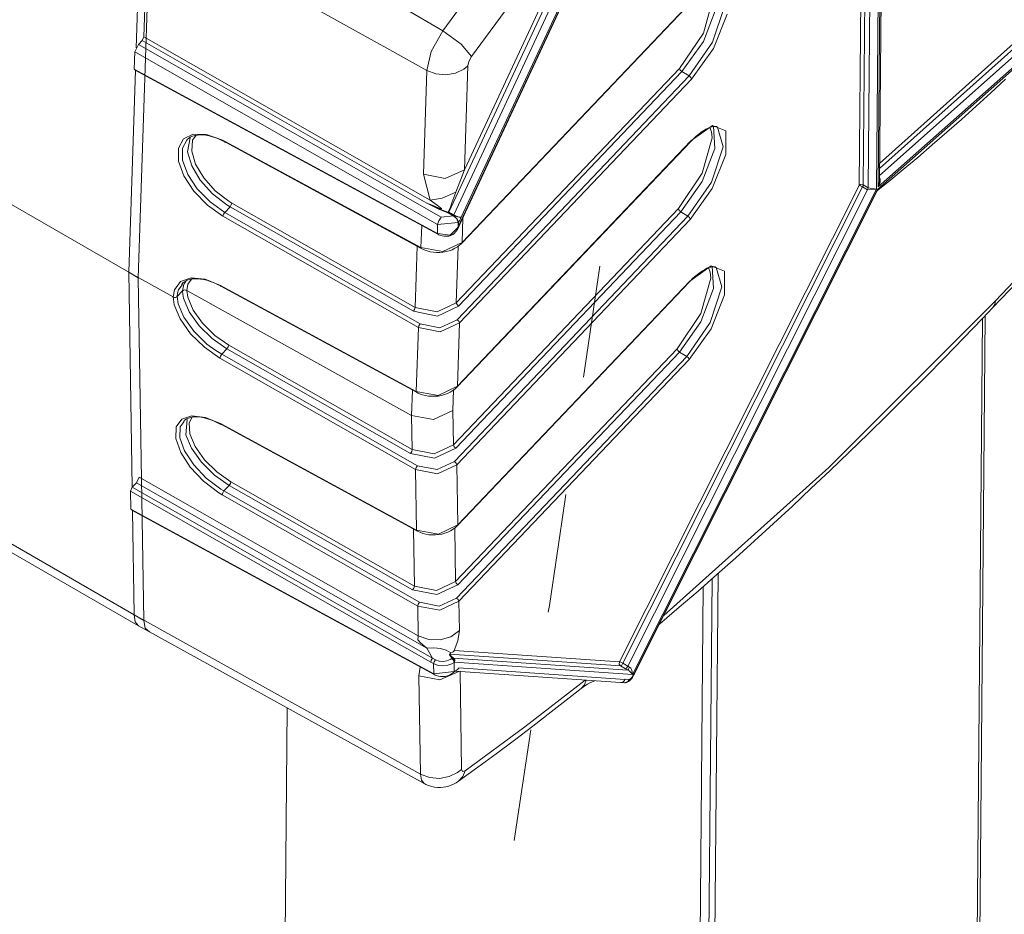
# Model space of a CAD drawing. Header units: millimetres. Extents: x 3 to 207, y 3 to 294.
# Tile 26 of 61: x 180 to 188, y 82 to 89. Entities that reach past the tile are written whole.
import ezdxf

# ---------------------------------------------------------------- set-up
doc = ezdxf.new("R2010")
doc.units = ezdxf.units.MM
doc.layers.add('1', color=7, linetype='CONTINUOUS', true_color=0xffffff)

msp = doc.modelspace()

# ---------------------------------------------------------------- linework, layer by layer
at = {"layer": '1', "color": 252, "linetype": 'Continuous', "lineweight": 18}
for p, q in [((159.149734, 99.628983), (180.978333, 87.035591)), ((159.196594, 96.746429), (181.025192, 84.153038)), ((159.231796, 96.655418), (181.060394, 84.062027)), ((187.2939, 87.797928), (187.321304, 90.88588)), ((183.755386, 87.419853), (185.260468, 90.652092)), ((181.077744, 90.07177), (181.040161, 88.92424)), ((181.077744, 90.07177), (181.040161, 88.92424)), ((181.058823, 86.989166), (181.158203, 90.025337)), ((181.138733, 90.037621), (181.10527, 89.015221)), ((183.174316, 88.905006), (181.138733, 90.037621)), ((183.781113, 87.280846), (185.71669, 89.313911)), ((185.812775, 89.047447), (185.896118, 89.345085)), ((186.012482, 89.204964), (185.898361, 88.91835)), ((185.612549, 88.749901), (185.812775, 89.047447)), ((187.295303, 87.9505), (188.592239, 89.114281)), ((181.090302, 88.984329), (181.059464, 88.951935)), ((181.090302, 88.984329), (181.10527, 89.015221)), ((181.024734, 88.74427), (181.029541, 88.890152)), ((181.059464, 88.951935), (181.029541, 88.890152)), ((183.485718, 88.731743), (183.174316, 88.905006)), ((185.898361, 88.91835), (185.712845, 88.659584)), ((181.033936, 88.734047), (180.978333, 87.035591)), ((181.033936, 88.734047), (180.978333, 87.035591)), ((181.024734, 88.74427), (181.027161, 88.737747)), ((181.027161, 88.737747), (183.577408, 87.355095)), ((183.56131, 88.703026), (183.485718, 88.731743)), ((183.797531, 88.743286), (183.726532, 88.709038)), ((183.82901, 88.7696), (183.797531, 88.743286)), ((183.831787, 88.772469), (183.82901, 88.7696)), ((183.644714, 88.695137), (183.56131, 88.703026)), ((183.726532, 88.709038), (183.644714, 88.695137)), ((188.229721, 88.5448), (188.353226, 88.659615)), ((188.10643, 88.432022), (188.229721, 88.5448)), ((187.983383, 88.321289), (188.10643, 88.432022)), ((187.86058, 88.212646), (187.983383, 88.321289)), ((185.7948, 88.21344), (185.815231, 88.227341)), ((185.815231, 88.227341), (185.83461, 88.238792)), ((185.83461, 88.238792), (185.852997, 88.247894)), ((185.852997, 88.247894), (185.87001, 88.254585)), ((185.87001, 88.254585), (185.885574, 88.258896)), ((185.885574, 88.258896), (185.89946, 88.260857)), ((185.89946, 88.260857), (185.911774, 88.261116)), ((185.911774, 88.261116), (185.922775, 88.259972)), ((185.922775, 88.259972), (185.931747, 88.25605)), ((185.931747, 88.25605), (185.932205, 88.255699)), ((185.932205, 88.255699), (185.932632, 88.255341)), ((181.467255, 88.147614), (181.473541, 88.154976)), ((181.473541, 88.154976), (181.480652, 88.161598)), ((181.480652, 88.161598), (181.496277, 88.171974)), ((181.496277, 88.171974), (181.51445, 88.180008)), ((181.51445, 88.180008), (181.534103, 88.185898)), ((181.534103, 88.185898), (181.555725, 88.189697)), ((181.555725, 88.189697), (181.578384, 88.19117)), ((181.578384, 88.19117), (181.602646, 88.190475)), ((181.602646, 88.190475), (181.628052, 88.18763)), ((181.628052, 88.18763), (181.654617, 88.182587)), ((181.654617, 88.182587), (181.682037, 88.175331)), ((181.682037, 88.175331), (181.710281, 88.166077)), ((181.710281, 88.166077), (181.739136, 88.154915)), ((181.739136, 88.154915), (181.768387, 88.141319)), ((181.768387, 88.141319), (181.780823, 88.134674)), ((181.780823, 88.134674), (181.793335, 88.127533)), ((183.741516, 86.070763), (185.706238, 88.134445)), ((185.706238, 88.134445), (185.718048, 88.146622)), ((185.718048, 88.146622), (185.729813, 88.158249)), ((185.729813, 88.158249), (185.751938, 88.178787)), ((185.751938, 88.178787), (185.773682, 88.197258)), ((185.773682, 88.197258), (185.7948, 88.21344)), ((185.802307, 87.867981), (185.885651, 88.165619)), ((187.738083, 88.10611), (187.86058, 88.212646)), ((181.793335, 88.128441), (183.439514, 87.235939)), ((187.615875, 88.001663), (187.738083, 88.10611)), ((186.002029, 88.02549), (185.887909, 87.738884)), ((187.494003, 87.899307), (187.615875, 88.001663)), ((187.372513, 87.79924), (187.494003, 87.899307)), ((185.602066, 87.570427), (185.802307, 87.867981)), ((185.887909, 87.738884), (185.702393, 87.480118)), ((187.27626, 87.719238), (187.277695, 87.721832)), ((187.277695, 87.721832), (187.280807, 87.724052)), ((187.280273, 87.724693), (187.32637, 87.761795)), ((187.32637, 87.761795), (187.372513, 87.79924)), ((185.234055, 83.660316), (187.276077, 87.719261)), ((183.662308, 87.535713), (183.66243, 87.53611)), ((183.66243, 87.53611), (183.662552, 87.536575)), ((183.662552, 87.536575), (183.662979, 87.538513)), ((183.662979, 87.538513), (183.663376, 87.540558)), ((183.663376, 87.540558), (183.663437, 87.540749)), ((183.663437, 87.540749), (183.663605, 87.540932)), ((183.663605, 87.540932), (183.66394, 87.54113)), ((183.66394, 87.54113), (183.664047, 87.541161)), ((183.664047, 87.541161), (183.665802, 87.541771)), ((183.665802, 87.541771), (183.666122, 87.54187)), ((183.710419, 87.509941), (183.710922, 87.509605)), ((183.710922, 87.509605), (183.711838, 87.509018)), ((183.711838, 87.509018), (183.714844, 87.506973)), ((183.71347, 87.514885), (183.713531, 87.514847)), ((183.714844, 87.506973), (183.725479, 87.498489)), ((183.725479, 87.498489), (183.738297, 87.484367)), ((183.738297, 87.484367), (183.746765, 87.470146)), ((188.248978, 86.739555), (188.967484, 87.494263)), ((183.730759, 87.377472), (183.742996, 87.396294)), ((183.742996, 87.396294), (183.749252, 87.407394)), ((183.746765, 87.470146), (183.749268, 87.463043)), ((183.750275, 87.45639), (183.748978, 87.416122)), ((183.748978, 87.415932), (183.748978, 87.416122)), ((183.7491, 87.415657), (183.748978, 87.415932)), ((183.749329, 87.415573), (183.7491, 87.415657)), ((183.749252, 87.407394), (183.754883, 87.418861)), ((183.749268, 87.463043), (183.750275, 87.45639)), ((183.754105, 87.417282), (183.749329, 87.415573)), ((183.754059, 87.417892), (183.754105, 87.417282)), ((183.577408, 87.355095), (183.586609, 87.350578)), ((183.586609, 87.350578), (183.59613, 87.346756)), ((183.59613, 87.346756), (183.614105, 87.341606)), ((183.614105, 87.341606), (183.632874, 87.338745)), ((183.632874, 87.338745), (183.65213, 87.338234)), ((183.65213, 87.338234), (183.671234, 87.340118)), ((183.671234, 87.340118), (183.676086, 87.340988)), ((183.676086, 87.340988), (183.680923, 87.342018)), ((183.677063, 87.341225), (183.682907, 87.342499)), ((183.682907, 87.342499), (183.688583, 87.344162)), ((183.688583, 87.344162), (183.699753, 87.348869)), ((183.699753, 87.348869), (183.709854, 87.355301)), ((183.709854, 87.355301), (183.715164, 87.360031)), ((183.715164, 87.360031), (183.71991, 87.365387)), ((183.716034, 87.360847), (183.716049, 87.360863)), ((183.716034, 87.36084), (183.716034, 87.360847)), ((183.716049, 87.360863), (183.730759, 87.377472)), ((183.439514, 87.235939), (183.451843, 87.229683)), ((183.451843, 87.229683), (183.464523, 87.22403)), ((183.464523, 87.22403), (183.48909, 87.215172)), ((183.674545, 87.216103), (183.69928, 87.225281)), ((183.69928, 87.225281), (183.722656, 87.236572)), ((183.722656, 87.236572), (183.744431, 87.249847)), ((183.744431, 87.249847), (183.764267, 87.264961)), ((183.764267, 87.264961), (183.772934, 87.272713)), ((183.772934, 87.272713), (183.781113, 87.280846)), ((183.48909, 87.215172), (183.514709, 87.208466)), ((183.514709, 87.208466), (183.541199, 87.203979)), ((183.541199, 87.203979), (183.568115, 87.201805)), ((183.568115, 87.201805), (183.59523, 87.201927)), ((183.59523, 87.201927), (183.622208, 87.204361)), ((183.622208, 87.204361), (183.648758, 87.209106)), ((183.648758, 87.209106), (183.674545, 87.216103)), ((185.804749, 87.047874), (185.824142, 87.059319)), ((185.824142, 87.059319), (185.842514, 87.068436)), ((185.842514, 87.068436), (185.859528, 87.075119)), ((185.859528, 87.075119), (185.875092, 87.079422)), ((185.875092, 87.079422), (185.888977, 87.081398)), ((185.888977, 87.081398), (185.901306, 87.081657)), ((185.901306, 87.081657), (185.912292, 87.080498)), ((185.912292, 87.080498), (185.921295, 87.076576)), ((185.921295, 87.076576), (185.921722, 87.076225)), ((185.921722, 87.076225), (185.92218, 87.075867)), ((180.978333, 87.035591), (181.007751, 85.226112)), ((180.978333, 87.035591), (181.007751, 85.226112)), ((180.978333, 87.035591), (181.058823, 86.989166)), ((181.35228, 86.827385), (181.039352, 87.00145)), ((181.105667, 84.106613), (181.058823, 86.989166)), ((181.488754, 86.974251), (181.509506, 86.978653)), ((181.509506, 86.978653), (181.532227, 86.980804)), ((181.532227, 86.980804), (181.555893, 86.980721)), ((181.555893, 86.980721), (181.580978, 86.9785)), ((181.580978, 86.9785), (181.607132, 86.974167)), ((185.707596, 86.967163), (185.71936, 86.97879)), ((185.71936, 86.97879), (185.741455, 86.999313)), ((185.741455, 86.999313), (185.763214, 87.017792)), ((185.763214, 87.017792), (185.784332, 87.033974)), ((185.784332, 87.033974), (185.804749, 87.047874)), ((185.791824, 86.688507), (185.875198, 86.986145)), ((181.423523, 86.93428), (181.42395, 86.934975)), ((181.42395, 86.934975), (181.424408, 86.935661)), ((181.424408, 86.935661), (181.436661, 86.948776)), ((181.431595, 86.935646), (181.427139, 86.929504)), ((181.436661, 86.948776), (181.452118, 86.95887)), ((181.452118, 86.95887), (181.469482, 86.967438)), ((181.469482, 86.967438), (181.488754, 86.974251)), ((181.607132, 86.974167), (181.634308, 86.967606)), ((181.634308, 86.967606), (181.662369, 86.958778)), ((181.662369, 86.958778), (181.691071, 86.948112)), ((181.691071, 86.948112), (181.720215, 86.935768)), ((181.720215, 86.935768), (181.749588, 86.920578)), ((181.749588, 86.920578), (181.75174, 86.919319)), ((181.75174, 86.919319), (181.753876, 86.918045)), ((181.753891, 86.918274), (183.399918, 86.025864)), ((183.743866, 84.904778), (185.695755, 86.954971)), ((185.695755, 86.954971), (185.707596, 86.967163)), ((185.697235, 86.95742), (185.695755, 86.954971)), ((185.697784, 86.960609), (185.697235, 86.95742)), ((181.35228, 86.827385), (181.355713, 86.825783)), ((181.355713, 86.825783), (181.363754, 86.823891)), ((181.363754, 86.823891), (181.372147, 86.824173)), ((181.372147, 86.824173), (181.379944, 86.826599)), ((181.379944, 86.826599), (181.38623, 86.830902)), ((181.38623, 86.830902), (181.386902, 86.831573)), ((181.431931, 86.878868), (181.386902, 86.831573)), ((181.431931, 86.878868), (181.432617, 86.879547)), ((181.432617, 86.879547), (181.435364, 86.881783)), ((181.435364, 86.881783), (181.442444, 86.885231)), ((181.442444, 86.885231), (181.450638, 86.886665)), ((181.450638, 86.886665), (181.458984, 86.885902)), ((181.458984, 86.885902), (181.466537, 86.883049)), ((183.358627, 85.830605), (181.466537, 86.883049)), ((185.991547, 86.846031), (185.877426, 86.559418)), ((188.204849, 86.693283), (188.248978, 86.739555)), ((185.591614, 86.390961), (185.791824, 86.688507)), ((188.000504, 86.480766), (188.160736, 86.647148)), ((188.160736, 86.647148), (188.204849, 86.693283)), ((185.877426, 86.559418), (185.69191, 86.300644)), ((187.840302, 86.316246), (188.000504, 86.480766)), ((187.68013, 86.15358), (187.840302, 86.316246)), ((187.52002, 85.992821), (187.68013, 86.15358)), ((183.733322, 86.06263), (183.741516, 86.070763)), ((183.399918, 86.025864), (183.412231, 86.0196)), ((183.412231, 86.0196), (183.424927, 86.013954)), ((183.424927, 86.013954), (183.449463, 86.005096)), ((183.449463, 86.005096), (183.475113, 85.99839)), ((183.475113, 85.99839), (183.501572, 85.993904)), ((183.501572, 85.993904), (183.528503, 85.991714)), ((183.528503, 85.991714), (183.555618, 85.991844)), ((183.555618, 85.991844), (183.582596, 85.994286)), ((183.582596, 85.994286), (183.609161, 85.999031)), ((183.609161, 85.999031), (183.634918, 86.00602)), ((183.634918, 86.00602), (183.659653, 86.015205)), ((183.659653, 86.015205), (183.683044, 86.026482)), ((183.683044, 86.026482), (183.704819, 86.039772)), ((183.704819, 86.039772), (183.72467, 86.054871)), ((183.72467, 86.054871), (183.733322, 86.06263)), ((187.359985, 85.833954), (187.52002, 85.992821)), ((181.498444, 85.814705), (181.518784, 85.8181)), ((181.518784, 85.8181), (181.54039, 85.81926)), ((181.54039, 85.81926), (181.563782, 85.818321)), ((181.563782, 85.818321), (181.588196, 85.815376)), ((181.588196, 85.815376), (181.613907, 85.810287)), ((183.358627, 85.830605), (183.543015, 85.796455)), ((183.543015, 85.796455), (183.704742, 85.872459)), ((187.200027, 85.677025), (187.359985, 85.833954)), ((181.44075, 85.782631), (181.445984, 85.788826)), ((181.445984, 85.788826), (181.451996, 85.79438)), ((181.451996, 85.79438), (181.464966, 85.802803)), ((181.464966, 85.802803), (181.480194, 85.809372)), ((181.480194, 85.809372), (181.498444, 85.814705)), ((181.613907, 85.810287), (181.640869, 85.802963)), ((181.640869, 85.802963), (181.668732, 85.793869)), ((181.668732, 85.793869), (181.697189, 85.783234)), ((181.697189, 85.783234), (181.726303, 85.769524)), ((181.726303, 85.769524), (181.726425, 85.769447)), ((181.726425, 85.769447), (181.726562, 85.769379)), ((181.726562, 85.769379), (181.742126, 85.760979)), ((181.742126, 85.760979), (181.757675, 85.752579)), ((181.757629, 85.753479), (183.402374, 84.860008)), ((187.040207, 85.522026), (187.200027, 85.677025)), ((186.880508, 85.368996), (187.040207, 85.522026)), ((186.720932, 85.217941), (186.880508, 85.368996)), ((181.044342, 85.264542), (181.008224, 85.226601)), ((181.044342, 85.264542), (181.066803, 85.312111)), ((181.008224, 85.226601), (180.99324, 85.194885)), ((180.995743, 85.041473), (180.99324, 85.194885)), ((186.561539, 85.068901), (186.720932, 85.217941)), ((180.995743, 85.041473), (180.998154, 85.035767)), ((180.998154, 85.035767), (183.546692, 83.651344)), ((181.010971, 85.028839), (181.025192, 84.153038)), ((181.010971, 85.028839), (181.025192, 84.153038)), ((186.402328, 84.92186), (186.561539, 85.068901)), ((183.735657, 84.896622), (183.743866, 84.904778)), ((183.745361, 84.907234), (183.743866, 84.904778)), ((183.74588, 84.910408), (183.745361, 84.907234)), ((186.243317, 84.776855), (186.402328, 84.92186)), ((183.402374, 84.860008), (183.414688, 84.853745)), ((183.414688, 84.853745), (183.427383, 84.848083)), ((183.427383, 84.848083), (183.451904, 84.839211)), ((183.451904, 84.839211), (183.477524, 84.832489)), ((183.477524, 84.832489), (183.503983, 84.827995)), ((183.503983, 84.827995), (183.530899, 84.82579)), ((183.530899, 84.82579), (183.557999, 84.825905)), ((183.557999, 84.825905), (183.584976, 84.828331)), ((183.584976, 84.828331), (183.611511, 84.833061)), ((183.611511, 84.833061), (183.637268, 84.840042)), ((183.637268, 84.840042), (183.661987, 84.849213)), ((183.661987, 84.849213), (183.685379, 84.860481)), ((183.685379, 84.860481), (183.707153, 84.873764)), ((183.707153, 84.873764), (183.727005, 84.888855)), ((183.727005, 84.888855), (183.735657, 84.896622)), ((186.084518, 84.633888), (186.243317, 84.776855)), ((185.925964, 84.493019), (186.084518, 84.633888)), ((185.767639, 84.354233), (185.925964, 84.493019)), ((185.609619, 84.217506), (185.767639, 84.354233)), ((185.44342, 84.075668), (185.609619, 84.217506)), ((181.025192, 84.153038), (181.033875, 84.095383)), ((181.025192, 84.153038), (181.033875, 84.095383)), ((181.025192, 84.153038), (181.105667, 84.106613)), ((181.033875, 84.095383), (181.060394, 84.062027)), ((181.033875, 84.095383), (181.060394, 84.062027)), ((183.121796, 82.986992), (181.086212, 84.118912)), ((181.117615, 84.041557), (181.105667, 84.106613)), ((181.060394, 84.062027), (181.140884, 84.015602)), ((181.153427, 84.010406), (181.117615, 84.041557)), ((181.122131, 84.027679), (183.464279, 82.734474)), ((183.701172, 83.83931), (183.686951, 83.833344)), ((183.709045, 83.843681), (183.701172, 83.83931)), ((183.714706, 83.848511), (183.709045, 83.843681)), ((183.715744, 83.850037), (183.714706, 83.848511)), ((183.716278, 83.851074), (183.715744, 83.850037)), ((183.716766, 83.852158), (183.716278, 83.851074)), ((183.717163, 83.853271), (183.716766, 83.852158)), ((183.717514, 83.854424), (183.717163, 83.853271)), ((183.697006, 83.787521), (183.698639, 83.786835)), ((183.698639, 83.786835), (183.705154, 83.782562)), ((183.705154, 83.782562), (183.710709, 83.776375)), ((183.710709, 83.776375), (183.714615, 83.76899)), ((183.714615, 83.76899), (183.716461, 83.761253)), ((183.715988, 83.754036), (183.715958, 83.753777)), ((183.715958, 83.753777), (183.717163, 83.679428)), ((183.716461, 83.761253), (183.715988, 83.754036)), ((183.692215, 83.655327), (183.705963, 83.665253)), ((183.705963, 83.665253), (183.710098, 83.668877)), ((183.710098, 83.668877), (183.71402, 83.672676)), ((183.71402, 83.672676), (183.720352, 83.678223)), ((183.717163, 83.679413), (183.717163, 83.679428)), ((183.717163, 83.679428), (183.717209, 83.679306)), ((183.717178, 83.67926), (183.717163, 83.679413)), ((183.717285, 83.6791), (183.717178, 83.67926)), ((183.717209, 83.679306), (183.717331, 83.679153)), ((183.717865, 83.679024), (183.717285, 83.6791)), ((183.717331, 83.679153), (183.717911, 83.679131)), ((183.720963, 83.679932), (183.717865, 83.679024)), ((183.717911, 83.679131), (183.721115, 83.680199)), ((183.719833, 83.678894), (183.720673, 83.679581)), ((183.720352, 83.678223), (183.728836, 83.682571)), ((183.720673, 83.679581), (183.721191, 83.679977)), ((183.73288, 83.685699), (183.720963, 83.679932)), ((183.721115, 83.680199), (183.733459, 83.686279)), ((183.721191, 83.679977), (183.721237, 83.679993)), ((183.726715, 83.679008), (185.114395, 83.583504)), ((183.74614, 83.696182), (183.73288, 83.685699)), ((183.733459, 83.686279), (183.747101, 83.696556)), ((183.747894, 83.69796), (183.74614, 83.696182)), ((183.747101, 83.696556), (183.755173, 83.705177)), ((183.749664, 83.699341), (183.747894, 83.69796)), ((183.756027, 83.706177), (183.749664, 83.699341)), ((183.755173, 83.705177), (183.756363, 83.706642)), ((183.756363, 83.706642), (183.756027, 83.706177)), ((183.546692, 83.651344), (183.555878, 83.64682)), ((183.555878, 83.64682), (183.565399, 83.642982)), ((183.565399, 83.642982), (183.583359, 83.63784)), ((183.583359, 83.63784), (183.602127, 83.634956)), ((183.602127, 83.634956), (183.621353, 83.634438)), ((183.621353, 83.634438), (183.640457, 83.636314)), ((183.640457, 83.636314), (183.659164, 83.640579)), ((183.659164, 83.640579), (183.676895, 83.647163)), ((183.676895, 83.647163), (183.692215, 83.655327)), ((184.838928, 83.570923), (184.864334, 83.583916)), ((184.864334, 83.583916), (184.900452, 83.598846)), ((185.125351, 83.584267), (185.116867, 83.583382)), ((185.137848, 83.589851), (185.125351, 83.584267)), ((185.125992, 83.584549), (185.148392, 83.583008)), ((185.147964, 83.60038), (185.137848, 83.589851)), ((185.139938, 83.591438), (185.140991, 83.592293)), ((185.140991, 83.592293), (185.142029, 83.59314)), ((185.141754, 83.593445), (185.150055, 83.602081)), ((185.15274, 83.609955), (185.147964, 83.60038)), ((185.150055, 83.602081), (185.154816, 83.611656)), ((185.152939, 83.610519), (185.15274, 83.609955)), ((185.154816, 83.611656), (185.155029, 83.612228)), ((185.183487, 83.594208), (185.193573, 83.60247)), ((185.193573, 83.60247), (185.203674, 83.610733)), ((185.216614, 83.626915), (185.227661, 83.648872)), ((185.226028, 83.645538), (185.229797, 83.653023)), ((185.229797, 83.653023), (185.234192, 83.660164)), ((185.230515, 83.661369), (185.230911, 83.661224)), ((185.230911, 83.661224), (185.233414, 83.660637)), ((184.65892, 83.435097), (184.785004, 83.534866)), ((184.785522, 83.534729), (184.800049, 83.546127)), ((184.800049, 83.546127), (184.815994, 83.557129)), ((184.815994, 83.557129), (184.838928, 83.570923)), ((184.533112, 83.336784), (184.65892, 83.435097)), ((184.377792, 83.217133), (184.533112, 83.336784)), ((184.222885, 83.099724), (184.377792, 83.217133)), ((184.068436, 82.984558), (184.222885, 83.099724)), ((183.433197, 82.813835), (183.121796, 82.986992)), ((183.914444, 82.871666), (184.068436, 82.984558)), ((183.745026, 82.827583), (183.776505, 82.853943)), ((183.776505, 82.853943), (183.779251, 82.856789)), ((183.833786, 82.813316), (183.914444, 82.871666)), ((183.433197, 82.813835), (183.508789, 82.785339)), ((183.508789, 82.785339), (183.592194, 82.778046)), ((183.592194, 82.778046), (183.674011, 82.792717)), ((183.674011, 82.792717), (183.745026, 82.827583)), ((183.732605, 82.742004), (183.753281, 82.7556)), ((183.753281, 82.7556), (183.833786, 82.813316)), ((183.464523, 82.735718), (183.470566, 82.731712)), ((183.470566, 82.731712), (183.476746, 82.72802)), ((183.476746, 82.72802), (183.501282, 82.717133)), ((183.501282, 82.717133), (183.527298, 82.709732)), ((183.527298, 82.709732), (183.552094, 82.704941)), ((183.552094, 82.704941), (183.577057, 82.702332)), ((183.577057, 82.702332), (183.600937, 82.702156)), ((183.600937, 82.702156), (183.624725, 82.70417)), ((183.624725, 82.70417), (183.647324, 82.708069)), ((183.647324, 82.708069), (183.669449, 82.713844)), ((183.669449, 82.713844), (183.690536, 82.721252)), ((183.690536, 82.721252), (183.710876, 82.730247)), ((183.710876, 82.730247), (183.732605, 82.742004))]:
    msp.add_line(p, q, dxfattribs=at)
at = {"layer": '1', "color": 252, "linetype": 'Continuous', "lineweight": 13}
for p, q in [((187.295898, 90.871353), (187.268036, 87.733582)), ((187.283936, 87.753166), (187.311737, 90.885101)), ((187.122604, 87.765564), (187.149826, 90.834023)), ((187.184433, 90.837387), (187.157196, 87.769745)), ((187.19902, 87.746223), (187.226486, 90.841454)), ((185.109055, 90.625603), (183.672333, 87.540146)), ((183.750305, 87.417747), (185.2668, 90.674507)), ((183.714355, 87.517082), (185.15094, 90.602203)), ((185.211807, 90.580399), (183.776367, 87.497688)), ((183.621033, 89.066391), (181.295074, 90.423767)), ((183.803131, 87.897316), (184.889206, 90.229698)), ((183.621033, 89.066391), (184.136978, 89.77037)), ((184.373367, 89.546989), (183.862579, 88.85006)), ((183.783127, 87.286476), (185.718719, 89.319542)), ((185.920212, 89.256546), (185.813217, 88.977455)), ((185.890152, 88.971474), (185.989914, 89.270996)), ((183.523621, 88.890732), (183.621033, 89.066391)), ((183.774139, 88.955048), (183.621033, 89.066391)), ((188.59935, 89.074921), (187.294907, 87.906654)), ((183.487534, 87.617165), (181.090302, 88.984329)), ((181.10527, 89.015221), (183.513931, 87.641548)), ((185.813217, 88.977455), (185.632172, 88.722771)), ((185.693222, 88.686714), (185.890152, 88.971474)), ((187.294388, 87.848328), (188.612289, 89.022919)), ((183.577332, 87.437126), (181.029541, 88.890152)), ((181.059464, 88.951935), (183.607254, 87.498909)), ((183.485718, 88.731743), (183.523621, 88.890732)), ((183.862579, 88.85006), (183.774139, 88.955048)), ((187.278076, 87.731323), (188.630081, 88.931053)), ((188.631653, 88.94928), (187.283936, 87.753166)), ((183.839981, 88.809074), (183.831787, 88.772469)), ((183.862579, 88.85006), (183.839981, 88.809074)), ((181.024734, 88.74427), (183.574844, 87.361702)), ((183.457169, 87.859673), (183.485718, 88.731743)), ((183.73436, 86.777122), (185.612549, 88.749901)), ((185.632172, 88.722771), (183.753983, 86.749992)), ((183.831787, 88.772469), (183.803131, 87.897316)), ((185.612549, 88.749901), (185.61821, 88.73555)), ((185.61821, 88.73555), (185.632172, 88.722771)), ((185.632172, 88.722771), (185.693222, 88.686714)), ((183.741333, 86.63652), (185.693222, 88.686714)), ((185.712845, 88.659584), (183.760971, 86.60939)), ((185.693222, 88.686714), (185.707184, 88.673943)), ((185.707184, 88.673943), (185.712845, 88.659584)), ((185.708237, 88.140068), (185.889435, 88.268929)), ((185.880737, 88.215691), (185.866043, 88.253448)), ((185.889435, 88.268929), (186.001389, 88.225266)), ((185.898178, 88.26461), (185.909729, 88.07708)), ((185.979431, 88.091522), (185.932098, 88.255898)), ((186.001389, 88.225266), (186.002029, 88.02549)), ((181.396606, 88.077736), (181.439392, 88.156212)), ((181.467834, 88.14695), (181.431015, 88.079514)), ((181.439392, 88.156212), (181.521439, 88.196541)), ((181.47348, 88.047653), (181.496048, 88.165596)), ((181.515152, 88.145638), (181.507919, 88.053612)), ((181.545288, 88.187241), (181.515152, 88.145638)), ((181.521439, 88.196541), (181.633484, 88.194176)), ((181.633484, 88.194176), (181.762924, 88.149361)), ((181.762924, 88.149361), (181.790771, 88.135048)), ((181.790771, 88.135048), (181.791412, 88.130829)), ((181.790771, 88.135048), (183.436951, 87.242554)), ((183.743515, 86.076401), (185.708237, 88.140068)), ((185.706238, 88.134445), (185.707718, 88.136894)), ((185.707718, 88.136894), (185.708237, 88.140068)), ((185.885651, 88.165619), (185.880737, 88.215691)), ((181.397903, 87.969948), (181.396606, 88.077736)), ((181.431015, 88.079514), (181.432114, 87.977142)), ((181.507919, 88.053612), (181.540512, 87.943748)), ((181.791412, 88.130829), (181.793335, 88.128441)), ((185.909729, 88.07708), (185.802765, 87.797981)), ((185.879684, 87.792007), (185.979431, 88.091522)), ((181.44313, 87.845009), (181.397903, 87.969948)), ((181.432114, 87.977142), (181.47493, 87.858543)), ((181.508041, 87.93158), (181.47348, 88.047653)), ((181.58075, 87.809685), (181.508041, 87.93158)), ((181.540512, 87.943748), (181.609238, 87.828407)), ((183.803131, 87.897316), (183.641495, 87.824265)), ((183.803131, 87.897316), (183.729462, 87.708206)), ((181.527206, 87.717003), (181.44313, 87.845009)), ((181.47493, 87.858543), (181.554611, 87.737076)), ((181.683441, 87.695702), (181.58075, 87.809685)), ((181.609238, 87.828407), (181.706345, 87.720612)), ((183.641495, 87.824265), (183.457169, 87.859673)), ((183.513931, 87.641548), (183.457169, 87.859673)), ((187.294205, 87.833328), (187.295425, 87.831497)), ((187.295425, 87.831497), (187.300598, 87.817085)), ((187.300598, 87.817085), (187.300674, 87.796822)), ((181.554611, 87.737076), (181.662201, 87.62645)), ((181.706345, 87.720612), (181.820908, 87.632507)), ((185.106781, 83.75872), (187.122604, 87.765564)), ((187.152176, 87.752899), (185.136383, 83.746056)), ((185.177628, 83.72142), (187.194, 87.729385)), ((187.268036, 87.733582), (185.215225, 83.653183)), ((185.230515, 83.661369), (187.278076, 87.731323)), ((185.802765, 87.797981), (185.621704, 87.543297)), ((185.682755, 87.50724), (185.879684, 87.792007)), ((187.122604, 87.765564), (187.138763, 87.773155)), ((187.135254, 87.761353), (187.122604, 87.765564)), ((187.152176, 87.752899), (187.135254, 87.761353)), ((187.138763, 87.773155), (187.157196, 87.769745)), ((187.152176, 87.752899), (187.155823, 87.762016)), ((187.194, 87.729385), (187.152176, 87.752899)), ((187.155823, 87.762016), (187.157196, 87.769745)), ((187.157196, 87.769745), (187.19902, 87.746223)), ((187.194, 87.729385), (187.197647, 87.738503)), ((187.268036, 87.733582), (187.194, 87.729385)), ((187.197647, 87.738503), (187.19902, 87.746223)), ((187.19902, 87.746223), (187.268036, 87.733582)), ((187.275665, 87.719452), (187.276825, 87.721024)), ((187.276825, 87.721024), (187.278107, 87.730949)), ((187.278076, 87.731323), (187.278244, 87.731125)), ((187.278107, 87.730949), (187.278076, 87.731323)), ((187.278244, 87.731125), (187.279984, 87.725044)), ((187.283936, 87.753166), (187.28418, 87.753716)), ((187.284271, 87.753693), (187.283936, 87.753166)), ((187.28418, 87.753716), (187.293839, 87.797928)), ((187.297058, 87.781082), (187.284271, 87.753693)), ((187.300674, 87.796822), (187.297058, 87.781082)), ((181.640625, 87.600365), (181.527206, 87.717003)), ((181.804535, 87.602493), (181.683441, 87.695702)), ((183.616379, 87.65757), (183.513931, 87.641548)), ((183.573959, 87.599731), (183.513931, 87.641548)), ((183.729462, 87.708206), (183.616379, 87.65757)), ((183.729462, 87.708206), (183.697739, 87.619026)), ((181.770599, 87.508232), (181.640625, 87.600365)), ((181.662201, 87.62645), (181.785568, 87.539124)), ((181.830856, 87.5867), (181.785568, 87.539124)), ((181.830856, 87.5867), (181.804535, 87.602493)), ((181.820908, 87.632507), (181.84584, 87.617592)), ((181.84111, 87.602104), (181.830856, 87.5867)), ((183.373367, 86.706993), (181.830856, 87.5867)), ((181.84584, 87.617592), (181.84111, 87.602104)), ((181.84584, 87.617592), (183.388336, 86.737885)), ((183.487534, 87.617165), (183.48848, 87.616714)), ((183.48848, 87.616684), (183.487534, 87.617165)), ((183.487534, 87.617165), (183.531647, 87.598686)), ((183.48848, 87.616714), (183.524017, 87.599762)), ((183.508408, 87.606461), (183.48848, 87.616684)), ((183.593353, 87.562698), (183.508408, 87.606461)), ((183.524017, 87.599762), (183.580994, 87.572487)), ((183.531647, 87.598686), (183.574661, 87.580826)), ((183.602448, 87.578308), (183.573959, 87.599731)), ((183.574661, 87.580826), (183.596207, 87.572456)), ((183.580994, 87.572487), (183.595291, 87.565804)), ((183.662308, 87.535713), (183.593353, 87.562698)), ((183.595291, 87.565804), (183.662735, 87.540718)), ((183.596207, 87.572456), (183.607193, 87.569107)), ((183.609085, 87.57225), (183.602448, 87.578308)), ((183.607193, 87.569107), (183.609299, 87.568871)), ((183.610443, 87.570381), (183.609085, 87.57225)), ((183.609299, 87.568871), (183.60997, 87.568954)), ((183.60997, 87.568954), (183.61026, 87.569069)), ((183.61026, 87.569069), (183.610458, 87.569221)), ((183.610611, 87.56987), (183.610443, 87.570381)), ((183.610458, 87.569221), (183.61058, 87.569389)), ((183.61058, 87.569389), (183.610626, 87.56958)), ((183.610626, 87.56958), (183.610611, 87.56987)), ((183.672501, 87.556023), (183.666122, 87.54187)), ((183.68396, 87.583435), (183.672501, 87.556023)), ((183.697739, 87.619026), (183.68396, 87.583435)), ((183.709457, 85.582489), (185.602066, 87.570427)), ((185.602066, 87.570427), (185.607758, 87.556084)), ((185.607758, 87.556084), (185.621704, 87.543297)), ((181.770599, 87.508232), (181.775314, 87.523705)), ((183.414963, 86.570442), (181.770599, 87.508232)), ((181.775314, 87.523705), (181.785568, 87.539124)), ((181.785568, 87.539124), (183.429932, 86.601334)), ((183.607254, 87.498909), (183.586746, 87.468071)), ((183.607254, 87.498909), (183.710236, 87.509781)), ((183.663956, 87.535423), (183.662308, 87.535713)), ((183.662735, 87.540718), (183.663376, 87.540558)), ((183.665985, 87.534866), (183.663956, 87.535423)), ((183.664047, 87.541161), (183.67186, 87.538483)), ((183.6689, 87.533585), (183.665985, 87.534866)), ((183.666122, 87.54187), (183.6689, 87.541168)), ((183.6689, 87.541168), (183.672333, 87.540146)), ((183.6689, 87.533585), (183.670532, 87.535858)), ((183.670013, 87.532951), (183.6689, 87.533585)), ((183.671707, 87.535217), (183.670013, 87.532951)), ((183.699738, 87.515831), (183.670013, 87.532951)), ((183.670532, 87.535858), (183.67186, 87.538483)), ((183.67305, 87.537834), (183.671707, 87.535217)), ((183.67186, 87.538483), (183.672089, 87.539314)), ((183.67186, 87.538483), (183.67305, 87.537834)), ((183.672089, 87.539314), (183.672333, 87.540146)), ((183.672333, 87.540146), (183.673737, 87.53949)), ((183.67305, 87.537834), (183.673386, 87.538658)), ((183.67305, 87.537834), (183.680954, 87.533348)), ((183.673386, 87.538658), (183.673737, 87.53949)), ((183.673737, 87.53949), (183.694199, 87.528221)), ((183.680954, 87.533348), (183.712555, 87.515404)), ((183.694199, 87.528221), (183.714355, 87.517082)), ((183.710236, 87.509781), (183.699738, 87.515831)), ((183.710419, 87.509941), (183.710236, 87.509781)), ((183.710236, 87.509781), (183.737747, 87.483841)), ((183.71051, 87.51001), (183.738968, 87.485054)), ((183.711853, 87.511475), (183.710556, 87.509987)), ((183.712906, 87.513252), (183.711853, 87.511475)), ((183.712555, 87.515404), (183.71347, 87.514885)), ((183.713531, 87.514847), (183.712906, 87.513252)), ((183.71347, 87.514885), (183.713882, 87.515976)), ((183.713531, 87.514847), (183.713959, 87.51593)), ((183.713531, 87.514847), (183.728287, 87.507729)), ((183.713882, 87.515976), (183.714355, 87.517082)), ((183.713959, 87.51593), (183.714432, 87.517029)), ((183.714355, 87.517082), (183.714432, 87.517029)), ((183.714432, 87.517029), (183.729111, 87.509659)), ((183.718033, 85.443565), (185.682755, 87.50724)), ((183.728287, 87.507729), (183.743973, 87.502197)), ((185.621704, 87.543297), (183.729095, 85.555367)), ((183.729111, 87.509659), (183.744553, 87.503593)), ((185.702393, 87.480118), (183.737656, 85.416435)), ((183.737747, 87.483841), (183.748932, 87.454971)), ((183.738968, 87.485054), (183.751617, 87.457756)), ((183.743973, 87.502197), (183.758728, 87.498611)), ((183.744553, 87.503593), (183.759079, 87.49942)), ((183.758728, 87.498611), (183.770889, 87.497284)), ((183.759079, 87.49942), (183.771011, 87.497566)), ((183.770447, 87.48513), (183.76059, 87.46907)), ((183.776367, 87.497688), (183.770447, 87.48513)), ((183.770889, 87.497284), (183.774979, 87.497482)), ((183.771011, 87.497566), (183.775574, 87.497597)), ((183.774979, 87.497482), (183.776367, 87.497688)), ((183.775574, 87.497597), (183.776367, 87.497688)), ((183.789917, 87.494003), (183.783127, 87.286476)), ((185.621704, 87.543297), (185.682755, 87.50724)), ((185.682755, 87.50724), (185.696701, 87.494469)), ((185.696701, 87.494469), (185.702393, 87.480118)), ((188.269089, 86.795876), (188.91777, 87.477226)), ((183.436951, 87.242554), (183.443024, 87.427948)), ((183.574844, 87.361702), (183.577332, 87.437126)), ((183.586746, 87.468071), (183.577332, 87.437126)), ((183.748932, 87.454971), (183.577332, 87.437126)), ((183.682312, 87.347954), (183.749329, 87.415573)), ((183.750275, 87.456352), (183.748932, 87.454971)), ((183.748978, 87.416122), (183.750305, 87.417747)), ((183.751617, 87.457756), (183.750275, 87.456421)), ((183.751617, 87.457756), (183.750305, 87.417747)), ((183.753662, 87.418381), (183.750305, 87.417747)), ((183.76059, 87.46907), (183.751617, 87.457756)), ((183.755386, 87.419853), (183.753662, 87.418381)), ((183.574844, 87.361702), (183.682312, 87.347954)), ((183.574844, 87.361702), (183.575485, 87.357475)), ((183.575485, 87.357475), (183.577438, 87.355095)), ((183.680923, 87.342018), (183.682007, 87.343704)), ((183.682007, 87.343704), (183.682312, 87.347954)), ((183.682312, 87.347954), (183.703796, 87.352646)), ((183.703796, 87.352646), (183.71611, 87.360947)), ((183.388336, 86.737885), (183.405258, 87.254524)), ((183.436951, 87.242554), (183.437592, 87.238327)), ((183.436951, 87.242554), (183.621384, 87.210037)), ((183.437592, 87.238327), (183.439514, 87.235939)), ((183.621384, 87.210037), (183.783127, 87.286476)), ((183.750015, 87.255211), (183.73436, 86.777122)), ((183.781113, 87.280853), (183.782608, 87.283302)), ((183.782608, 87.283302), (183.783127, 87.286476)), ((185.697784, 86.960609), (185.878952, 87.08947)), ((185.87027, 87.036232), (185.855576, 87.073982)), ((185.878952, 87.08947), (185.990921, 87.045799)), ((185.887726, 87.085136), (185.899277, 86.897614)), ((185.968979, 86.912064), (185.921646, 87.076431)), ((181.414062, 86.957825), (181.503281, 86.989464)), ((181.505661, 86.976799), (181.475708, 86.935463)), ((181.503281, 86.989464), (181.620071, 86.97805)), ((181.620071, 86.97805), (181.751328, 86.924881)), ((185.875198, 86.986145), (185.87027, 87.036232)), ((185.990921, 87.045799), (185.991547, 86.846031)), ((181.362534, 86.886696), (181.414062, 86.957825)), ((181.427139, 86.929504), (181.396713, 86.887527)), ((181.431931, 86.878868), (181.441559, 86.934631)), ((181.441559, 86.934631), (181.457642, 86.956863)), ((181.475708, 86.935463), (181.466537, 86.883049)), ((181.751953, 86.920654), (181.751328, 86.924881)), ((181.751328, 86.924881), (183.397354, 86.032471)), ((181.753891, 86.918274), (181.751953, 86.920654)), ((183.74588, 84.910408), (185.697784, 86.960609)), ((185.899277, 86.897614), (185.792282, 86.618523)), ((185.869217, 86.612534), (185.968979, 86.912064)), ((181.35228, 86.827385), (181.362534, 86.886696)), ((181.361435, 86.762207), (181.35228, 86.827385)), ((181.389557, 86.85891), (181.386902, 86.831573)), ((181.386902, 86.831573), (181.395645, 86.770218)), ((181.396713, 86.887527), (181.389557, 86.85891)), ((181.43399, 86.851082), (181.431931, 86.878868)), ((181.440506, 86.817337), (181.43399, 86.851082)), ((181.48764, 86.703438), (181.440506, 86.817337)), ((181.466537, 86.883049), (181.474731, 86.82534)), ((181.474731, 86.82534), (181.519424, 86.717781)), ((181.411285, 86.642288), (181.361435, 86.762207)), ((181.395645, 86.770218), (181.443069, 86.656631)), ((183.388336, 86.737885), (183.383621, 86.722397)), ((183.388336, 86.737885), (183.572632, 86.701706)), ((183.572632, 86.701706), (183.73436, 86.777122)), ((183.753983, 86.749992), (183.576111, 86.667274)), ((183.73436, 86.777122), (183.740021, 86.762772)), ((183.740021, 86.762772), (183.753983, 86.749992)), ((186.866928, 85.393707), (188.269089, 86.795876)), ((188.26387, 86.764114), (188.249008, 86.739594)), ((188.269089, 86.795876), (188.26387, 86.764114)), ((181.443069, 86.656631), (181.526535, 86.539261)), ((181.57077, 86.585724), (181.48764, 86.703438)), ((181.519424, 86.717781), (181.598206, 86.606613)), ((183.383621, 86.722397), (183.373367, 86.706993)), ((183.576111, 86.667274), (183.373367, 86.706993)), ((188.161118, 86.647507), (187.913223, 58.720707)), ((188.18428, 86.671463), (187.937469, 58.866978)), ((181.499084, 86.518364), (181.411285, 86.642288)), ((181.680557, 86.477486), (181.57077, 86.585724)), ((181.598206, 86.606613), (181.702148, 86.504395)), ((183.397354, 86.032471), (183.414963, 86.570442)), ((183.414963, 86.570442), (183.419678, 86.585915)), ((183.599258, 86.534409), (183.414963, 86.570442)), ((183.419678, 86.585915), (183.429932, 86.601334)), ((183.429932, 86.601334), (183.595779, 86.56884)), ((183.595779, 86.56884), (183.741333, 86.63652)), ((183.760971, 86.60939), (183.599258, 86.534409)), ((183.741333, 86.63652), (183.755295, 86.623741)), ((183.760971, 86.60939), (183.743515, 86.076401)), ((183.755295, 86.623741), (183.760971, 86.60939)), ((185.792282, 86.618523), (185.611237, 86.363838)), ((185.672287, 86.327774), (185.869217, 86.612534)), ((181.61499, 86.404411), (181.499084, 86.518364)), ((181.526535, 86.539261), (181.636581, 86.43132)), ((181.702148, 86.504395), (181.81958, 86.422653)), ((181.745895, 86.313278), (181.61499, 86.404411)), ((181.636581, 86.43132), (181.701416, 86.382286)), ((181.804626, 86.39093), (181.680557, 86.477486)), ((181.804626, 86.39093), (181.815125, 86.406937)), ((181.815125, 86.406937), (181.81958, 86.422653)), ((181.81958, 86.422653), (183.363312, 85.543922)), ((181.701416, 86.382286), (181.76088, 86.344994)), ((181.745895, 86.313278), (181.750366, 86.328995)), ((183.391525, 85.376541), (181.745895, 86.313278)), ((181.750366, 86.328995), (181.76088, 86.344994)), ((181.804626, 86.39093), (181.76088, 86.344994)), ((181.76088, 86.344994), (183.406509, 85.408257)), ((183.348312, 85.512207), (181.804626, 86.39093)), ((183.728134, 84.433632), (185.591614, 86.390961)), ((183.736694, 84.294716), (185.672287, 86.327774)), ((185.611237, 86.363838), (183.747757, 84.406509)), ((185.591614, 86.390961), (185.597275, 86.37661)), ((185.597275, 86.37661), (185.611237, 86.363838)), ((185.611237, 86.363838), (185.672287, 86.327774)), ((185.686249, 86.314995), (185.672287, 86.327774)), ((185.69191, 86.300644), (185.686249, 86.314995)), ((185.69191, 86.300644), (183.756332, 84.267586)), ((183.581757, 85.999954), (183.743515, 86.076401)), ((183.741516, 86.07077), (183.742996, 86.073219)), ((183.742996, 86.073219), (183.743515, 86.076401)), ((183.358627, 85.830605), (183.365646, 86.044434)), ((183.397354, 86.032471), (183.581757, 85.999954)), ((183.397964, 86.028236), (183.397354, 86.032471)), ((183.399918, 86.025856), (183.397964, 86.028236)), ((183.710403, 86.045135), (183.704742, 85.872459)), ((181.424988, 85.79998), (181.510422, 85.82753)), ((181.512711, 85.816727), (181.48764, 85.76844)), ((181.510422, 85.82753), (181.624741, 85.813423)), ((183.363312, 85.543922), (183.358627, 85.830605)), ((183.704742, 85.872459), (183.709457, 85.582489)), ((181.374939, 85.636688), (181.378067, 85.733887)), ((181.378067, 85.733887), (181.424988, 85.79998)), ((181.412216, 85.735519), (181.409393, 85.643463)), ((181.443771, 85.779999), (181.412216, 85.735519)), ((181.459, 85.668579), (181.469742, 85.797607)), ((181.48764, 85.76844), (181.49324, 85.676582)), ((181.624741, 85.813423), (181.755066, 85.759254)), ((181.755814, 85.755585), (181.755066, 85.759254)), ((181.755066, 85.759254), (183.399826, 84.865784)), ((181.757629, 85.753479), (181.755814, 85.755585)), ((181.506134, 85.554672), (181.459, 85.668579)), ((181.49324, 85.676582), (181.537933, 85.569016)), ((181.415985, 85.519348), (181.374939, 85.636688)), ((181.409393, 85.643463), (181.448471, 85.532326)), ((181.537933, 85.569016), (181.616699, 85.457855)), ((183.547714, 85.507607), (183.709457, 85.582489)), ((183.715134, 85.568138), (183.709457, 85.582489)), ((183.729095, 85.555367), (183.715134, 85.568138)), ((181.496567, 85.395096), (181.415985, 85.519348)), ((181.448471, 85.532326), (181.52507, 85.414642)), ((181.589279, 85.436966), (181.506134, 85.554672)), ((183.348312, 85.512207), (183.358841, 85.528206)), ((183.551163, 85.472603), (183.348312, 85.512207)), ((183.358841, 85.528206), (183.363312, 85.543922)), ((183.363312, 85.543922), (183.547714, 85.507607)), ((183.729095, 85.555367), (183.551163, 85.472603)), ((181.52507, 85.414642), (181.630508, 85.303673)), ((181.699051, 85.328735), (181.589279, 85.436966)), ((181.616699, 85.457855), (181.720657, 85.355637)), ((183.395981, 85.39225), (183.406509, 85.408257)), ((183.406509, 85.408257), (183.572449, 85.375854)), ((183.572449, 85.375854), (183.718033, 85.443565)), ((183.737656, 85.416435), (183.575897, 85.340843)), ((183.731979, 85.430786), (183.718033, 85.443565)), ((183.737656, 85.416435), (183.731979, 85.430786)), ((183.737656, 85.416435), (183.74588, 84.910408)), ((181.607605, 85.277939), (181.496567, 85.395096)), ((181.82312, 85.242172), (181.699051, 85.328735)), ((181.720657, 85.355637), (181.838089, 85.273888)), ((183.391525, 85.376541), (183.395981, 85.39225)), ((183.575897, 85.340843), (183.391525, 85.376541)), ((183.399826, 84.865784), (183.391525, 85.376541)), ((185.478897, 84.146973), (186.866928, 85.393707)), ((183.487411, 83.873878), (181.044342, 85.264542)), ((181.066803, 85.312111), (183.414291, 83.975853)), ((181.736572, 85.181091), (181.607605, 85.277939)), ((181.630508, 85.303673), (181.75296, 85.211937)), ((181.82312, 85.242172), (181.779373, 85.196236)), ((181.82312, 85.242172), (181.833633, 85.258179)), ((183.367004, 84.36335), (181.82312, 85.242172)), ((181.833633, 85.258179), (181.838089, 85.273888)), ((181.838089, 85.273888), (183.381973, 84.395065)), ((183.519547, 83.756836), (180.99324, 85.194885)), ((181.008224, 85.226601), (183.534546, 83.788544)), ((181.764389, 85.16452), (181.736572, 85.181091)), ((181.75296, 85.211937), (181.779373, 85.196236)), ((181.76886, 85.180229), (181.764389, 85.16452)), ((183.410202, 84.227684), (181.764389, 85.16452)), ((181.779373, 85.196236), (181.76886, 85.180229)), ((181.779373, 85.196236), (183.425171, 84.259399)), ((180.995743, 85.041473), (183.544159, 83.657112)), ((183.584167, 84.833435), (183.74588, 84.910408)), ((183.381973, 84.395065), (183.374176, 84.875328)), ((183.399826, 84.865784), (183.584167, 84.833435)), ((183.400558, 84.862114), (183.399826, 84.865784)), ((183.402374, 84.860008), (183.400558, 84.862114)), ((183.720795, 84.884628), (183.728134, 84.433632)), ((185.936813, 84.50248), (185.687241, 56.382595)), ((183.566376, 84.358749), (183.728134, 84.433632)), ((183.728134, 84.433632), (183.73381, 84.419281)), ((183.73381, 84.419281), (183.747757, 84.406509)), ((185.88588, 84.457733), (185.637299, 56.450928)), ((183.367004, 84.36335), (183.377533, 84.379356)), ((183.569824, 84.323746), (183.367004, 84.36335)), ((183.377533, 84.379356), (183.381973, 84.395065)), ((183.381973, 84.395065), (183.566376, 84.358749)), ((183.747757, 84.406509), (183.569824, 84.323746)), ((185.811798, 84.393013), (185.563095, 56.372993)), ((183.414658, 84.243401), (183.410202, 84.227684)), ((183.425171, 84.259399), (183.414658, 84.243401)), ((183.425171, 84.259399), (183.591141, 84.226997)), ((183.591141, 84.226997), (183.736694, 84.294716)), ((183.756332, 84.267586), (183.594589, 84.191986)), ((183.750671, 84.281937), (183.736694, 84.294716)), ((183.756332, 84.267586), (183.750671, 84.281937)), ((183.756332, 84.267586), (183.76033, 84.021729)), ((183.594589, 84.191986), (183.410202, 84.227684)), ((183.414291, 83.975853), (183.410202, 84.227684)), ((183.689148, 83.96981), (183.76033, 84.021729)), ((183.76033, 84.021729), (183.747009, 83.93512)), ((183.409592, 83.950874), (183.410141, 83.952782)), ((183.409775, 83.948639), (183.409592, 83.950874)), ((183.411514, 83.944099), (183.409775, 83.948639)), ((183.410141, 83.952782), (183.413055, 83.961182)), ((183.434219, 83.917305), (183.411514, 83.944099)), ((183.413055, 83.961182), (183.414459, 83.968872)), ((183.414291, 83.975853), (183.502228, 83.94503)), ((183.414459, 83.968872), (183.414291, 83.975853)), ((183.487411, 83.873878), (183.434219, 83.917305)), ((183.502228, 83.94503), (183.598633, 83.942902)), ((183.598633, 83.942902), (183.689148, 83.96981)), ((183.747009, 83.93512), (183.717514, 83.854424)), ((183.487411, 83.873878), (183.545792, 83.876884)), ((183.534546, 83.788544), (183.487411, 83.873878)), ((183.545792, 83.876884), (183.600525, 83.870819)), ((183.600525, 83.870819), (183.648499, 83.856018)), ((183.648499, 83.856018), (183.686951, 83.833344)), ((183.686951, 83.833344), (183.678619, 83.824097)), ((183.717392, 83.854347), (185.106781, 83.75872)), ((183.519547, 83.756836), (183.524017, 83.772545)), ((183.54274, 83.743591), (183.519547, 83.756836)), ((183.524017, 83.772545), (183.534546, 83.788544)), ((183.534546, 83.788544), (183.558182, 83.775673)), ((183.547394, 83.75956), (183.54274, 83.743591)), ((183.558182, 83.775673), (183.547394, 83.75956)), ((183.558182, 83.775673), (183.588745, 83.764259)), ((183.588745, 83.764259), (183.622375, 83.761238)), ((183.622375, 83.761238), (183.654907, 83.766281)), ((183.654907, 83.766281), (183.682419, 83.777596)), ((183.676025, 83.819885), (183.677353, 83.823425)), ((183.679413, 83.811897), (183.676025, 83.819885)), ((183.677353, 83.823425), (183.677582, 83.823593)), ((183.677582, 83.823593), (183.67836, 83.824005)), ((183.67836, 83.824005), (183.678619, 83.824097)), ((183.678619, 83.824097), (183.678589, 83.823898)), ((183.678589, 83.823898), (183.678619, 83.823112)), ((185.115692, 83.725189), (183.678619, 83.824097)), ((183.678619, 83.823112), (183.680405, 83.81839)), ((183.699661, 83.789696), (183.679413, 83.811897)), ((183.680405, 83.81839), (183.686783, 83.81028)), ((183.682419, 83.777596), (183.695877, 83.786644)), ((183.686783, 83.81028), (183.710129, 83.789688)), ((183.695877, 83.786644), (183.697006, 83.787521)), ((183.695877, 83.786644), (183.711319, 83.772713)), ((183.697006, 83.787521), (183.699661, 83.789696)), ((183.714844, 83.753204), (183.697464, 83.742249)), ((183.699661, 83.789696), (183.705109, 83.790466)), ((183.699661, 83.789696), (183.715469, 83.775955)), ((183.705109, 83.790466), (183.710129, 83.789688)), ((183.710129, 83.789688), (183.720901, 83.774994)), ((183.710129, 83.789688), (185.17836, 83.688637)), ((183.711319, 83.772713), (183.714844, 83.753204)), ((183.715958, 83.753777), (183.714844, 83.753204)), ((183.716064, 83.678345), (183.714844, 83.753204)), ((183.715469, 83.775955), (183.71904, 83.756157)), ((183.71904, 83.756157), (183.715988, 83.754036)), ((183.720901, 83.774994), (183.71904, 83.756157)), ((185.215225, 83.653183), (183.71904, 83.756157)), ((185.10495, 83.739876), (185.106781, 83.75872)), ((185.106781, 83.75872), (185.119431, 83.754509)), ((185.119431, 83.754509), (185.136383, 83.746056)), ((185.125671, 83.731064), (185.136383, 83.746056)), ((185.136383, 83.746056), (185.177628, 83.72142)), ((183.419708, 83.641785), (183.429901, 83.71479)), ((183.580475, 83.728775), (183.54274, 83.743591)), ((183.544159, 83.657112), (183.54274, 83.743591)), ((183.544159, 83.657112), (183.716064, 83.678345)), ((183.622055, 83.724022), (183.580475, 83.728775)), ((183.755203, 83.677048), (183.595642, 83.607841)), ((183.662659, 83.729149), (183.622055, 83.724022)), ((183.697464, 83.742249), (183.662659, 83.729149)), ((183.71228, 83.671425), (183.715073, 83.674118)), ((183.715073, 83.674118), (183.716064, 83.678345)), ((183.716064, 83.678345), (183.717163, 83.679413)), ((183.756363, 83.706642), (185.152939, 83.610519)), ((183.765945, 83.676292), (183.779251, 82.856789)), ((185.115692, 83.725189), (185.10495, 83.739876)), ((185.115692, 83.725189), (185.125671, 83.731064)), ((185.156937, 83.700546), (185.115692, 83.725189)), ((185.156937, 83.700546), (185.166931, 83.706429)), ((185.17836, 83.688637), (185.156937, 83.700546)), ((185.166931, 83.706429), (185.177628, 83.72142)), ((185.177628, 83.72142), (185.191864, 83.713387)), ((185.17836, 83.688637), (185.183365, 83.697258)), ((185.187378, 83.683449), (185.17836, 83.688637)), ((185.183365, 83.697258), (185.191864, 83.713387)), ((185.197052, 83.675667), (185.187378, 83.683449)), ((185.191864, 83.713387), (185.199219, 83.708015)), ((185.207428, 83.664558), (185.197052, 83.675667)), ((185.199219, 83.708015), (185.201324, 83.705826)), ((185.201324, 83.705826), (185.209351, 83.69323)), ((185.215103, 83.653412), (185.207428, 83.664558)), ((185.209351, 83.69323), (185.214935, 83.674011)), ((185.214935, 83.674011), (185.215271, 83.653534)), ((183.433197, 82.813835), (183.419708, 83.641785)), ((183.595642, 83.607841), (183.419708, 83.641785)), ((183.544891, 83.653442), (183.544159, 83.657112)), ((183.546692, 83.651344), (183.544891, 83.653442)), ((184.310684, 83.21122), (184.817352, 83.603935)), ((184.811417, 83.564552), (184.827942, 83.603218)), ((185.148392, 83.583008), (185.173752, 83.589333)), ((185.152939, 83.610519), (185.153976, 83.611374)), ((185.153976, 83.611374), (185.155029, 83.612228)), ((185.155029, 83.612228), (185.192047, 83.609673)), ((185.173752, 83.589333), (185.192047, 83.609673)), ((185.189011, 83.600876), (185.183487, 83.594208)), ((185.192047, 83.609673), (185.189011, 83.600876)), ((185.192047, 83.609673), (185.202118, 83.61792)), ((185.202118, 83.61792), (185.212189, 83.626175)), ((185.203674, 83.610741), (185.209167, 83.617393)), ((185.209167, 83.617393), (185.212189, 83.626175)), ((185.212189, 83.626175), (185.223221, 83.648132)), ((185.212189, 83.626175), (185.215179, 83.626122)), ((185.215225, 83.653183), (185.215103, 83.653412)), ((185.215179, 83.626122), (185.216614, 83.626915)), ((185.215271, 83.653534), (185.215225, 83.653183)), ((185.223221, 83.648132), (185.230515, 83.661369)), ((185.223221, 83.648132), (185.226257, 83.648087)), ((185.226257, 83.648087), (185.227661, 83.648918)), ((184.785034, 83.534882), (184.811417, 83.564552)), ((182.31041, 83.37146), (182.067245, 55.97493)), ((183.80925, 82.843033), (184.310684, 83.21122)), ((183.779251, 82.856789), (183.786987, 82.836922)), ((183.786987, 82.836922), (183.80925, 82.843033)), ((183.788315, 82.792633), (183.80925, 82.843033)), ((183.440781, 82.763374), (183.433197, 82.813835)), ((183.464218, 82.734512), (183.440781, 82.763374)), ((183.753067, 82.75544), (183.788315, 82.792633))]:
    msp.add_line(p, q, dxfattribs=at)
at = {"layer": '1', "color": 23, "linetype": 'Continuous', "lineweight": 13}
for p, q in [((184.803421, 86.154182), (184.942429, 87.085869)), ((184.647293, 85.107765), (184.655853, 85.165131)), ((184.582077, 84.670601), (184.647293, 85.107765)), ((184.516861, 84.233437), (184.582077, 84.670601)), ((184.508316, 84.176071), (184.516861, 84.233437)), ((184.221756, 82.255325), (184.360748, 83.187027))]:
    msp.add_line(p, q, dxfattribs=at)
at = {"layer": '1', "color": 252, "linetype": 'Continuous', "lineweight": 18}
for centre, start, end in [((185.151825, 83.632889), 266.062835, 309.319874), ((185.171936, 83.649391), 309.372645, 333.293404)]:
    msp.add_arc(centre, 0.05, start, end, dxfattribs=at)

doc.saveas('drawing.dxf')
